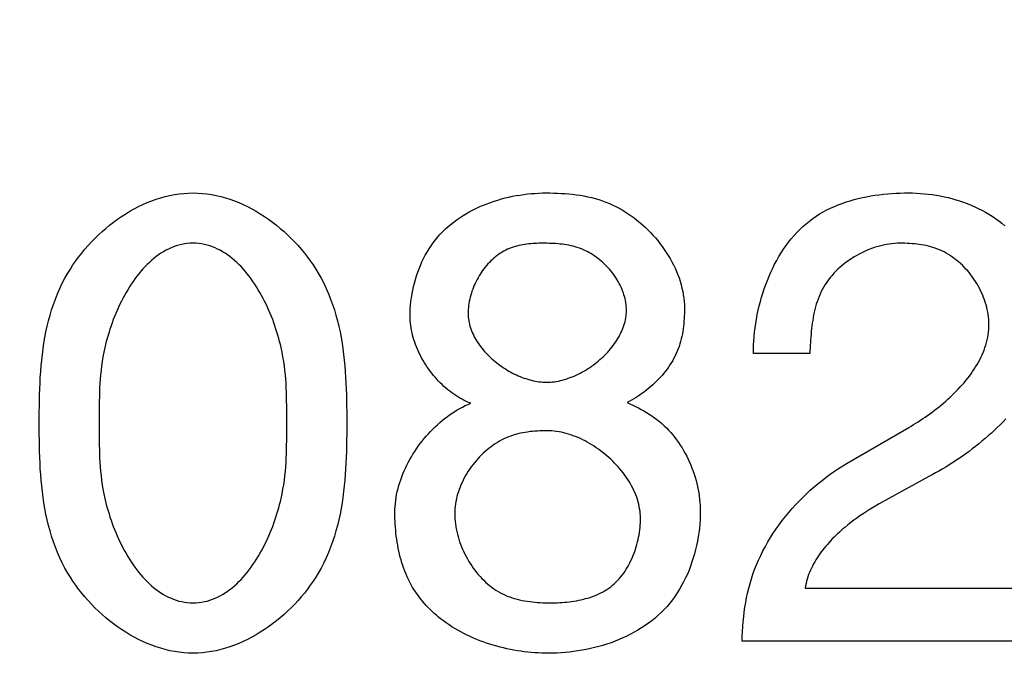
# Model space of a CAD drawing. Header units: inches. Extents: x 0 to 34, y 0 to 22.
# Tile 52 of 78: x 29.269 to 29.44, y 5.745 to 5.859. Entities that reach past the tile are written whole.
import ezdxf

# ---------------------------------------------------------------- set-up
doc = ezdxf.new("R2010")
doc.units = ezdxf.units.IN
doc.header["$LTSCALE"] = 1.87
doc.header["$MEASUREMENT"] = 0
doc.layers.get('0').update_dxf_attribs({"linetype": 'CONTINUOUS'})
doc.layers.add('DIMENSIONS', color=7, linetype='CONTINUOUS')
doc.styles.get("Standard").update_dxf_attribs({"font": 'txt', "width": 0.8})
doc.dimstyles.new('DIMSTYLE_3', dxfattribs={"dimtxt": 0.125, "dimasz": 0.18, "dimexe": 0.125, "dimexo": 0.0625, "dimgap": 0.0625, "dimtad": 0, "dimtih": 1, "dimtoh": 1, "dimzin": 4, "dimdsep": 46, "dimtxsty": 'STANDARD', "dimblk": '_FILLED', "dimblk1": '_FILLED', "dimblk2": '_FILLED', "dimcen": 0.09, "dimadec": 0, "dimazin": 0, "dimtp": 0.001, "dimtm": 0.001, "dimtfac": 1, "dimtofl": 0, "dimtmove": 0, "dimatfit": 3, "dimldrblk": '_FILLED', "dimfxl": 1, "dimtolj": 1, "dimtzin": 4, "dimarcsym": 0})

# ---------------------------------------------------------------- blocks, each defined once
blk = doc.blocks.new('_FILLED')
at = {"color": 0, "linetype": 'BYBLOCK'}
blk.add_solid([(0, 0), (-1, 0.17361), (-1, -0.17361)], dxfattribs=at)
blk = doc.blocks.new('*D23')
at = {"layer": 'DIMENSIONS', "color": 2, "linetype": 'CONTINUOUS'}
for p, q in [((30.57955, 7.45745), (33.19779, 7.45745)), ((33.07279, 7.45745), (33.07279, 6.53565)), ((33.07279, 5.55414), (33.07279, 6.09815)), ((28.38876, 5.55414), (33.19779, 5.55414))]:
    blk.add_line(p, q, dxfattribs=at)
at = {"layer": 'DIMENSIONS', "color": 2, "linetype": 'CONTINUOUS', "xscale": 0.18, "yscale": 0.18, "zscale": 0.18}
for p, rotation in [((33.07279, 7.45745), 90), ((33.07279, 5.55414), 270)]:
    blk.add_blockref('_FILLED', p, dxfattribs=dict(at, rotation=rotation))
at = {"layer": 'DIMENSIONS', "color": 2, "linetype": 'CONTINUOUS', "insert": (32.97279, 6.47315), "char_height": 0.125, "width": 0.6, "attachment_point": 2, "line_spacing_factor": 0.9}
blk.add_mtext('1.90\\P[48.3]', dxfattribs=at)

msp = doc.modelspace()

# ---------------------------------------------------------------- linework, layer by layer
at = {"color": 40, "linetype": 'CONTINUOUS'}
for p, q in [((29.4065, 5.80125), (29.39671, 5.80125)), ((29.31546, 5.79069), (29.31546, 5.79222)), ((29.41304, 5.78215), (29.42377, 5.78838)), ((29.28283, 5.78761), (29.28283, 5.78608)), ((29.42725, 5.77982), (29.41914, 5.77537)), ((29.40571, 5.76038), (29.44814, 5.76038)), ((29.44814, 5.75117), (29.39473, 5.75117))]:
    msp.add_line(p, q, dxfattribs=at)
for points in [[(29.27239, 5.78816), (29.27239, 5.79014), (29.27239, 5.79113), (29.2724, 5.79212), (29.27242, 5.79312), (29.27244, 5.79411), (29.27248, 5.79511), (29.27252, 5.79611), (29.27257, 5.79711), (29.27264, 5.79811), (29.27272, 5.7991), (29.27282, 5.8001), (29.27293, 5.80109), (29.27306, 5.80208), (29.2732, 5.80307), (29.27337, 5.80405), (29.27356, 5.80502), (29.27377, 5.806), (29.274, 5.80696), (29.27426, 5.80792), (29.27454, 5.80887), (29.27485, 5.80981), (29.27519, 5.81075), (29.27556, 5.81167), (29.27596, 5.81259), (29.27639, 5.81349), (29.27686, 5.81439), (29.27736, 5.81527), (29.2778, 5.81598), (29.27826, 5.81669), (29.27874, 5.81739), (29.27924, 5.81807), (29.27977, 5.81875), (29.28031, 5.81941), (29.28088, 5.82006), (29.28146, 5.82069), (29.28207, 5.82131), (29.28268, 5.82191), (29.28332, 5.82249), (29.28397, 5.82306), (29.28464, 5.82361), (29.28532, 5.82414), (29.28601, 5.82464), (29.28672, 5.82513), (29.28744, 5.82559), (29.28817, 5.82603), (29.28891, 5.82645), (29.28966, 5.82684), (29.29042, 5.8272), (29.29119, 5.82754), (29.29197, 5.82785), (29.29275, 5.82813), (29.29354, 5.82838), (29.29433, 5.8286), (29.29513, 5.82879), (29.29593, 5.82894), (29.29674, 5.82907), (29.29754, 5.82916), (29.29835, 5.82921), (29.29916, 5.82923)], [(29.29916, 5.82923), (29.29997, 5.82921), (29.30078, 5.82916), (29.30158, 5.82907), (29.30239, 5.82894), (29.30319, 5.82879), (29.30398, 5.8286), (29.30478, 5.82838), (29.30557, 5.82813), (29.30635, 5.82785), (29.30712, 5.82754), (29.30789, 5.8272), (29.30865, 5.82684), (29.3094, 5.82645), (29.31014, 5.82603), (29.31087, 5.82559), (29.31159, 5.82513), (29.3123, 5.82464), (29.31299, 5.82414), (29.31367, 5.82361), (29.31434, 5.82306), (29.31499, 5.82249), (29.31562, 5.82191), (29.31624, 5.82131), (29.31684, 5.82069), (29.31743, 5.82006), (29.31799, 5.81941), (29.31854, 5.81875), (29.31906, 5.81807), (29.31957, 5.81739), (29.32005, 5.81669), (29.32051, 5.81598), (29.32095, 5.81527), (29.32144, 5.81439), (29.32191, 5.81349), (29.32234, 5.81259), (29.32274, 5.81167), (29.32311, 5.81075), (29.32345, 5.80981), (29.32376, 5.80887), (29.32404, 5.80792), (29.3243, 5.80696), (29.32453, 5.80599), (29.32474, 5.80502), (29.32493, 5.80405), (29.32509, 5.80307), (29.32524, 5.80208), (29.32537, 5.80109), (29.32548, 5.8001), (29.32557, 5.7991), (29.32565, 5.79811), (29.32572, 5.79711), (29.32577, 5.79611), (29.32582, 5.79511), (29.32585, 5.79411), (29.32587, 5.79312), (29.32589, 5.79212), (29.3259, 5.79113), (29.3259, 5.79014)], [(29.33695, 5.8078), (29.33696, 5.80844), (29.33698, 5.80907), (29.33703, 5.80971), (29.33709, 5.81035), (29.33718, 5.81099), (29.33728, 5.81163), (29.3374, 5.81227), (29.33753, 5.81291), (29.33769, 5.81354), (29.33786, 5.81417), (29.33805, 5.81479), (29.33826, 5.81541), (29.33849, 5.81602), (29.33874, 5.81662), (29.339, 5.81721), (29.33929, 5.8178), (29.33959, 5.81837), (29.33991, 5.81893), (29.34024, 5.81949), (29.3406, 5.82002), (29.34097, 5.82055), (29.34137, 5.82106), (29.34178, 5.82156), (29.3422, 5.82204), (29.34265, 5.8225), (29.34311, 5.82295), (29.34359, 5.82338), (29.34409, 5.8238), (29.34459, 5.8242), (29.34512, 5.82459), (29.34565, 5.82496), (29.3462, 5.82531), (29.34676, 5.82565), (29.34733, 5.82597), (29.34791, 5.82628), (29.3485, 5.82657), (29.3491, 5.82684), (29.34971, 5.8271), (29.35033, 5.82735), (29.35095, 5.82758), (29.35158, 5.82779), (29.35221, 5.82799), (29.35285, 5.82818), (29.35349, 5.82835), (29.35413, 5.8285), (29.35478, 5.82864), (29.35543, 5.82876), (29.35608, 5.82887), (29.35673, 5.82897), (29.35738, 5.82905), (29.35803, 5.82911), (29.35868, 5.82916), (29.35932, 5.8292), (29.35996, 5.82922), (29.3606, 5.82923)], [(29.3606, 5.82923), (29.36126, 5.82923), (29.36192, 5.82921), (29.36258, 5.82919), (29.36325, 5.82916), (29.36391, 5.82912), (29.36457, 5.82907), (29.36523, 5.829), (29.36588, 5.82892), (29.36654, 5.82882), (29.36719, 5.82871), (29.36784, 5.82858), (29.36849, 5.82843), (29.36914, 5.82826), (29.36977, 5.82807), (29.37041, 5.82786), (29.37104, 5.82763), (29.37167, 5.82737), (29.37222, 5.82712), (29.37277, 5.82685), (29.37331, 5.82657), (29.37385, 5.82626), (29.37438, 5.82594), (29.37491, 5.8256), (29.37542, 5.82525), (29.37593, 5.82488), (29.37643, 5.82449), (29.37692, 5.82409), (29.3774, 5.82367), (29.37787, 5.82325), (29.37833, 5.8228), (29.37877, 5.82235), (29.37921, 5.82189), (29.37963, 5.82141), (29.38004, 5.82092), (29.38044, 5.82042), (29.38082, 5.81991), (29.38119, 5.8194), (29.38154, 5.81887), (29.38188, 5.81834), (29.3822, 5.8178), (29.3825, 5.81725), (29.38279, 5.81669), (29.38306, 5.81613), (29.38331, 5.81556), (29.38354, 5.81499), (29.38375, 5.81442), (29.38394, 5.81384), (29.38411, 5.81325), (29.38426, 5.81267), (29.38439, 5.81208), (29.3845, 5.81149), (29.38458, 5.8109), (29.38464, 5.81031), (29.38468, 5.80972), (29.38469, 5.80913)], [(29.39671, 5.80125), (29.39671, 5.80199), (29.39674, 5.80273), (29.39678, 5.80348), (29.39684, 5.80423), (29.39691, 5.80499), (29.39701, 5.80575), (29.39711, 5.80651), (29.39724, 5.80727), (29.39738, 5.80803), (29.39754, 5.80879), (29.39772, 5.80954), (29.39791, 5.8103), (29.39812, 5.81105), (29.39834, 5.81179), (29.39859, 5.81253), (29.39885, 5.81327), (29.39913, 5.81399), (29.39942, 5.81471), (29.39973, 5.81542), (29.40006, 5.81612), (29.4004, 5.81681), (29.40077, 5.81748), (29.40115, 5.81814), (29.40154, 5.81879), (29.40196, 5.81943), (29.40239, 5.82005), (29.40283, 5.82065), (29.4033, 5.82124), (29.40378, 5.8218), (29.40428, 5.82235), (29.4048, 5.82288), (29.40533, 5.82339), (29.40588, 5.82387), (29.40645, 5.82434), (29.40704, 5.82478), (29.40763, 5.82518), (29.40823, 5.82557), (29.40886, 5.82593), (29.40949, 5.82627), (29.41014, 5.82659), (29.4108, 5.82688), (29.41147, 5.82716), (29.41215, 5.82742), (29.41284, 5.82766), (29.41354, 5.82788), (29.41425, 5.82808), (29.41496, 5.82826), (29.41568, 5.82842), (29.4164, 5.82857), (29.41713, 5.8287), (29.41786, 5.82882), (29.41859, 5.82892), (29.41932, 5.829), (29.42006, 5.82908), (29.42079, 5.82913), (29.42152, 5.82918), (29.42225, 5.82921), (29.42298, 5.82922), (29.4237, 5.82923)], [(29.4237, 5.82923), (29.42438, 5.82922), (29.42507, 5.8292), (29.42576, 5.82916), (29.42645, 5.8291), (29.42714, 5.82903), (29.42783, 5.82894), (29.42852, 5.82883), (29.42921, 5.82871), (29.42989, 5.82857), (29.43058, 5.82841), (29.43126, 5.82824), (29.43193, 5.82805), (29.4326, 5.82784), (29.43327, 5.82761), (29.43393, 5.82737), (29.43458, 5.8271), (29.43522, 5.82683), (29.43585, 5.82653), (29.43647, 5.82621), (29.43708, 5.82588), (29.43768, 5.82553), (29.43827, 5.82516), (29.43885, 5.82477), (29.43941, 5.82436), (29.43996, 5.82394), (29.44049, 5.82349)], [(29.29916, 5.82047), (29.29866, 5.82046), (29.29816, 5.82042), (29.29767, 5.82035), (29.29719, 5.82026), (29.29671, 5.82015), (29.29624, 5.82001), (29.29578, 5.81985), (29.29532, 5.81967), (29.29487, 5.81946), (29.29443, 5.81924), (29.294, 5.819), (29.29357, 5.81873), (29.29315, 5.81845), (29.29274, 5.81815), (29.29234, 5.81783), (29.29194, 5.81749), (29.29155, 5.81714), (29.29117, 5.81677), (29.2908, 5.81639), (29.29043, 5.81599), (29.29007, 5.81558), (29.28972, 5.81516), (29.28938, 5.81472), (29.28905, 5.81428), (29.28872, 5.81382), (29.28841, 5.81335), (29.2881, 5.81287), (29.2878, 5.81238), (29.28751, 5.81189), (29.28722, 5.81138), (29.28695, 5.81087), (29.28668, 5.81036), (29.28643, 5.80983), (29.28618, 5.80931), (29.28594, 5.80878), (29.28571, 5.80824), (29.28549, 5.8077), (29.28528, 5.80716), (29.28508, 5.80662), (29.28488, 5.80607), (29.2847, 5.80553), (29.28453, 5.80498), (29.28436, 5.80444), (29.28421, 5.8039), (29.28406, 5.80336), (29.28393, 5.80282), (29.2838, 5.80229), (29.28363, 5.80148), (29.28348, 5.80068), (29.28335, 5.79989), (29.28323, 5.79911), (29.28314, 5.79833), (29.28306, 5.79755), (29.283, 5.79679), (29.28294, 5.79602), (29.2829, 5.79526), (29.28287, 5.7945), (29.28285, 5.79374), (29.28284, 5.79298), (29.28283, 5.79222), (29.28283, 5.79146), (29.28283, 5.78761)], [(29.31546, 5.79222), (29.31545, 5.79298), (29.31544, 5.79374), (29.31542, 5.7945), (29.31539, 5.79526), (29.31535, 5.79602), (29.31529, 5.79678), (29.31523, 5.79755), (29.31515, 5.79833), (29.31506, 5.7991), (29.31494, 5.79989), (29.31481, 5.80068), (29.31466, 5.80148), (29.31449, 5.80229), (29.31436, 5.80282), (29.31423, 5.80336), (29.31409, 5.8039), (29.31393, 5.80444), (29.31377, 5.80498), (29.31359, 5.80553), (29.31341, 5.80607), (29.31322, 5.80662), (29.31302, 5.80716), (29.31281, 5.8077), (29.31259, 5.80824), (29.31236, 5.80877), (29.31212, 5.80931), (29.31187, 5.80983), (29.31162, 5.81036), (29.31135, 5.81087), (29.31108, 5.81138), (29.31079, 5.81189), (29.3105, 5.81238), (29.3102, 5.81287), (29.3099, 5.81335), (29.30958, 5.81382), (29.30926, 5.81427), (29.30892, 5.81472), (29.30858, 5.81516), (29.30823, 5.81558), (29.30788, 5.81599), (29.30751, 5.81639), (29.30714, 5.81677), (29.30676, 5.81714), (29.30637, 5.81749), (29.30597, 5.81783), (29.30557, 5.81815), (29.30516, 5.81845), (29.30474, 5.81873), (29.30431, 5.81899), (29.30388, 5.81924), (29.30344, 5.81946), (29.30299, 5.81967), (29.30254, 5.81985), (29.30207, 5.82001), (29.30161, 5.82015), (29.30113, 5.82026), (29.30065, 5.82035), (29.30016, 5.82042), (29.29966, 5.82046), (29.29916, 5.82047)], [(29.36003, 5.82047), (29.35969, 5.82047), (29.35934, 5.82046), (29.35899, 5.82045), (29.35864, 5.82043), (29.3583, 5.82041), (29.35795, 5.82038), (29.3576, 5.82035), (29.35725, 5.82031), (29.35691, 5.82026), (29.35656, 5.8202), (29.35622, 5.82014), (29.35588, 5.82006), (29.35554, 5.81998), (29.35521, 5.81989), (29.35488, 5.81979), (29.35455, 5.81967), (29.35423, 5.81955), (29.35391, 5.81941), (29.35359, 5.81926), (29.35328, 5.8191), (29.35298, 5.81892), (29.35268, 5.81874), (29.35238, 5.81854), (29.3521, 5.81833), (29.35181, 5.81811), (29.35154, 5.81788), (29.35127, 5.81764), (29.351, 5.81739), (29.35075, 5.81714), (29.3505, 5.81687), (29.35026, 5.81659), (29.35002, 5.81631), (29.34979, 5.81602), (29.34957, 5.81572), (29.34936, 5.81542), (29.34916, 5.81511), (29.34896, 5.8148), (29.34877, 5.81447), (29.3486, 5.81415), (29.34843, 5.81382), (29.34826, 5.81348), (29.34811, 5.81315), (29.34797, 5.8128), (29.34784, 5.81246), (29.34771, 5.81211), (29.3476, 5.81176), (29.34749, 5.81141), (29.3474, 5.81106), (29.34732, 5.81071), (29.34724, 5.81035), (29.34718, 5.81), (29.34713, 5.80965), (29.34709, 5.8093), (29.34706, 5.80894), (29.34704, 5.8086), (29.34704, 5.80825)], [(29.3746, 5.8088), (29.37459, 5.80914), (29.37457, 5.80948), (29.37454, 5.80982), (29.37449, 5.81016), (29.37443, 5.8105), (29.37435, 5.81084), (29.37427, 5.81118), (29.37417, 5.81151), (29.37406, 5.81184), (29.37394, 5.81217), (29.37381, 5.8125), (29.37366, 5.81283), (29.37351, 5.81315), (29.37335, 5.81347), (29.37317, 5.81379), (29.37299, 5.8141), (29.3728, 5.81441), (29.37259, 5.81471), (29.37238, 5.81501), (29.37216, 5.8153), (29.37194, 5.81559), (29.3717, 5.81587), (29.37146, 5.81614), (29.37121, 5.81641), (29.37095, 5.81667), (29.37069, 5.81693), (29.37042, 5.81717), (29.37015, 5.81741), (29.36987, 5.81764), (29.36958, 5.81787), (29.36929, 5.81808), (29.36899, 5.81829), (29.36869, 5.81848), (29.36839, 5.81867), (29.36808, 5.81885), (29.36777, 5.81902), (29.36745, 5.81917), (29.36714, 5.81932), (29.36678, 5.81947), (29.36642, 5.8196), (29.36605, 5.81973), (29.36569, 5.81984), (29.36532, 5.81994), (29.36495, 5.82003), (29.36458, 5.82011), (29.3642, 5.82018), (29.36383, 5.82024), (29.36345, 5.82029), (29.36307, 5.82033), (29.36269, 5.82037), (29.36231, 5.8204), (29.36193, 5.82042), (29.36155, 5.82044), (29.36117, 5.82045), (29.36079, 5.82046), (29.36041, 5.82047), (29.36003, 5.82047)], [(29.42226, 5.82047), (29.42178, 5.82046), (29.4213, 5.82043), (29.42082, 5.82039), (29.42033, 5.82033), (29.41985, 5.82025), (29.41936, 5.82015), (29.41888, 5.82004), (29.4184, 5.81991), (29.41792, 5.81977), (29.41744, 5.81961), (29.41697, 5.81943), (29.4165, 5.81924), (29.41603, 5.81904), (29.41558, 5.81882), (29.41512, 5.81859), (29.41468, 5.81835), (29.41424, 5.81809), (29.41381, 5.81782), (29.41338, 5.81754), (29.41297, 5.81724), (29.41257, 5.81694), (29.41218, 5.81662), (29.41179, 5.81629), (29.41142, 5.81595), (29.41107, 5.8156), (29.41072, 5.81524), (29.41039, 5.81487), (29.41008, 5.8145), (29.40978, 5.81411), (29.40949, 5.81371), (29.40922, 5.81331), (29.40897, 5.8129), (29.40873, 5.81248), (29.40852, 5.81206), (29.40831, 5.81162), (29.40813, 5.81119), (29.40796, 5.81074), (29.4078, 5.81029), (29.40765, 5.80984), (29.40752, 5.80938), (29.4074, 5.80892), (29.40729, 5.80845), (29.40719, 5.80798), (29.40711, 5.8075), (29.40702, 5.80703), (29.40695, 5.80655), (29.40689, 5.80607), (29.40683, 5.80559), (29.40678, 5.8051), (29.40673, 5.80462), (29.40669, 5.80413), (29.40665, 5.80365), (29.40662, 5.80317), (29.40659, 5.80269), (29.4065, 5.80125)], [(29.4377, 5.80636), (29.43769, 5.80679), (29.43766, 5.80721), (29.43762, 5.80764), (29.43757, 5.80806), (29.4375, 5.80849), (29.43741, 5.80891), (29.43731, 5.80934), (29.4372, 5.80976), (29.43707, 5.81019), (29.43693, 5.81061), (29.43677, 5.81102), (29.43661, 5.81144), (29.43643, 5.81185), (29.43623, 5.81226), (29.43603, 5.81266), (29.43581, 5.81305), (29.43558, 5.81344), (29.43535, 5.81383), (29.4351, 5.81421), (29.43484, 5.81458), (29.43457, 5.81494), (29.43429, 5.8153), (29.434, 5.81564), (29.4337, 5.81598), (29.43339, 5.81631), (29.43307, 5.81663), (29.43275, 5.81693), (29.43242, 5.81723), (29.43207, 5.81751), (29.43173, 5.81778), (29.43137, 5.81804), (29.43101, 5.81829), (29.43064, 5.81852), (29.43027, 5.81874), (29.42989, 5.81895), (29.4295, 5.81914), (29.42912, 5.81931), (29.42874, 5.81946), (29.42835, 5.8196), (29.42796, 5.81973), (29.42756, 5.81985), (29.42716, 5.81995), (29.42676, 5.82005), (29.42636, 5.82013), (29.42595, 5.8202), (29.42555, 5.82026), (29.42514, 5.82032), (29.42473, 5.82036), (29.42432, 5.82039), (29.4239, 5.82042), (29.42349, 5.82044), (29.42308, 5.82046), (29.42267, 5.82047), (29.42226, 5.82047)], [(29.36071, 5.79626), (29.36104, 5.79626), (29.36138, 5.79628), (29.36172, 5.79631), (29.36206, 5.79635), (29.36241, 5.7964), (29.36275, 5.79647), (29.3631, 5.79654), (29.36344, 5.79663), (29.36379, 5.79672), (29.36413, 5.79682), (29.36448, 5.79694), (29.36483, 5.79706), (29.36517, 5.7972), (29.36551, 5.79734), (29.36585, 5.79749), (29.36619, 5.79765), (29.36653, 5.79782), (29.36686, 5.798), (29.36719, 5.79819), (29.36752, 5.79838), (29.36785, 5.79858), (29.36817, 5.79879), (29.36848, 5.79901), (29.36879, 5.79923), (29.3691, 5.79946), (29.3694, 5.7997), (29.3697, 5.79994), (29.36999, 5.80019), (29.37028, 5.80045), (29.37056, 5.80071), (29.37083, 5.80097), (29.3711, 5.80125), (29.37135, 5.80152), (29.37161, 5.80181), (29.37185, 5.80209), (29.37208, 5.80238), (29.37231, 5.80268), (29.37253, 5.80298), (29.37274, 5.80328), (29.37294, 5.80359), (29.37313, 5.8039), (29.37331, 5.80421), (29.37347, 5.80453), (29.37363, 5.80485), (29.37378, 5.80517), (29.37392, 5.80549), (29.37404, 5.80582), (29.37416, 5.80614), (29.37426, 5.80647), (29.37435, 5.8068), (29.37442, 5.80714), (29.37448, 5.80747), (29.37453, 5.8078), (29.37457, 5.80813), (29.37459, 5.80847), (29.3746, 5.8088)], [(29.38469, 5.80913), (29.38469, 5.80868), (29.38468, 5.80824), (29.38466, 5.80779), (29.38464, 5.80734), (29.38461, 5.80689), (29.38457, 5.80645), (29.38452, 5.806), (29.38447, 5.80555), (29.3844, 5.80511), (29.38433, 5.80467), (29.38424, 5.80423), (29.38414, 5.80379), (29.38403, 5.80336), (29.3839, 5.80293), (29.38377, 5.80251), (29.38361, 5.80209), (29.38345, 5.80167), (29.38327, 5.80126), (29.38308, 5.80085), (29.38287, 5.80045), (29.38265, 5.80006), (29.38242, 5.79967), (29.38218, 5.79929), (29.38192, 5.79891), (29.38166, 5.79854), (29.38138, 5.79817), (29.3811, 5.79782), (29.3808, 5.79746), (29.3805, 5.79712), (29.38018, 5.79678), (29.37986, 5.79645), (29.37953, 5.79613), (29.37919, 5.79582), (29.37885, 5.79551), (29.3785, 5.79521), (29.37814, 5.79492), (29.37778, 5.79464), (29.37741, 5.79437), (29.37703, 5.7941), (29.37665, 5.79385), (29.37627, 5.7936), (29.37588, 5.79336), (29.37549, 5.79313), (29.3751, 5.79291), (29.37471, 5.7927)], [(29.3475, 5.7926), (29.34712, 5.79275), (29.34674, 5.79292), (29.34636, 5.7931), (29.34599, 5.79329), (29.34562, 5.79349), (29.34525, 5.79371), (29.34489, 5.79394), (29.34454, 5.79418), (29.34419, 5.79443), (29.34384, 5.79469), (29.3435, 5.79496), (29.34317, 5.79524), (29.34284, 5.79554), (29.34252, 5.79584), (29.3422, 5.79615), (29.34189, 5.79646), (29.34159, 5.79679), (29.34129, 5.79712), (29.34101, 5.79746), (29.34073, 5.79781), (29.34045, 5.79817), (29.34019, 5.79853), (29.33993, 5.79889), (29.33969, 5.79927), (29.33945, 5.79965), (29.33922, 5.80003), (29.339, 5.80042), (29.33879, 5.80081), (29.33859, 5.80121), (29.3384, 5.80161), (29.33822, 5.80201), (29.33805, 5.80242), (29.3379, 5.80282), (29.33775, 5.80323), (29.33761, 5.80365), (29.33749, 5.80406), (29.33738, 5.80448), (29.33728, 5.80489), (29.33719, 5.80531), (29.33712, 5.80573), (29.33706, 5.80614), (29.33701, 5.80656), (29.33697, 5.80697), (29.33695, 5.80739), (29.33695, 5.8078)], [(29.34704, 5.80825), (29.34704, 5.80793), (29.34706, 5.80761), (29.3471, 5.80729), (29.34715, 5.80698), (29.34721, 5.80666), (29.34728, 5.80634), (29.34736, 5.80603), (29.34746, 5.80572), (29.34757, 5.80541), (29.34769, 5.8051), (29.34782, 5.80479), (29.34796, 5.80449), (29.34812, 5.80419), (29.34828, 5.80389), (29.34845, 5.8036), (29.34863, 5.8033), (29.34882, 5.80301), (29.34903, 5.80273), (29.34923, 5.80245), (29.34945, 5.80217), (29.34968, 5.80189), (29.34991, 5.80162), (29.35015, 5.80136), (29.3504, 5.80109), (29.35066, 5.80084), (29.35092, 5.80059), (29.35119, 5.80034), (29.35146, 5.8001), (29.35174, 5.79986), (29.35203, 5.79963), (29.35232, 5.79941), (29.35261, 5.79919), (29.35291, 5.79898), (29.35322, 5.79877), (29.35352, 5.79857), (29.35384, 5.79838), (29.35415, 5.7982), (29.35447, 5.79802), (29.35479, 5.79785), (29.35512, 5.79769), (29.35544, 5.79753), (29.35577, 5.79738), (29.3561, 5.79724), (29.35643, 5.79711), (29.35676, 5.79699), (29.35709, 5.79688), (29.35743, 5.79677), (29.35776, 5.79668), (29.35809, 5.79659), (29.35842, 5.79652), (29.35875, 5.79645), (29.35908, 5.79639), (29.35941, 5.79634), (29.35974, 5.79631), (29.36007, 5.79628), (29.36039, 5.79626), (29.36071, 5.79626)], [(29.42377, 5.78838), (29.42418, 5.78862), (29.42459, 5.78887), (29.42499, 5.78912), (29.4254, 5.78938), (29.42581, 5.78965), (29.42622, 5.78992), (29.42662, 5.7902), (29.42703, 5.79048), (29.42743, 5.79077), (29.42784, 5.79107), (29.42824, 5.79137), (29.42864, 5.79168), (29.42903, 5.792), (29.42942, 5.79232), (29.42981, 5.79264), (29.43019, 5.79297), (29.43057, 5.79331), (29.43094, 5.79365), (29.43131, 5.79399), (29.43167, 5.79435), (29.43202, 5.7947), (29.43237, 5.79506), (29.43271, 5.79543), (29.43305, 5.7958), (29.43337, 5.79617), (29.43369, 5.79655), (29.434, 5.79694), (29.43429, 5.79733), (29.43458, 5.79772), (29.43486, 5.79812), (29.43513, 5.79852), (29.43539, 5.79892), (29.43563, 5.79933), (29.43587, 5.79975), (29.43609, 5.80017), (29.4363, 5.80059), (29.4365, 5.80101), (29.43668, 5.80144), (29.43685, 5.80187), (29.437, 5.80231), (29.43714, 5.80274), (29.43727, 5.80319), (29.43738, 5.80363), (29.43748, 5.80408), (29.43755, 5.80453), (29.43761, 5.80498), (29.43766, 5.80544), (29.43769, 5.8059), (29.4377, 5.80636)], [(29.33429, 5.77359), (29.3343, 5.77411), (29.33432, 5.77463), (29.33437, 5.77514), (29.33443, 5.77566), (29.33451, 5.77618), (29.3346, 5.7767), (29.33471, 5.77722), (29.33484, 5.77774), (29.33498, 5.77825), (29.33513, 5.77877), (29.3353, 5.77928), (29.33549, 5.77979), (29.33569, 5.7803), (29.3359, 5.7808), (29.33612, 5.7813), (29.33636, 5.7818), (29.33662, 5.78229), (29.33688, 5.78278), (29.33716, 5.78326), (29.33744, 5.78374), (29.33774, 5.78421), (29.33805, 5.78467), (29.33837, 5.78513), (29.33871, 5.78558), (29.33905, 5.78602), (29.3394, 5.78645), (29.33976, 5.78687), (29.34013, 5.78729), (29.34051, 5.7877), (29.3409, 5.78809), (29.34129, 5.78848), (29.3417, 5.78886), (29.34211, 5.78922), (29.34252, 5.78957), (29.34295, 5.78992), (29.34338, 5.79025), (29.34382, 5.79056), (29.34426, 5.79087), (29.34471, 5.79116), (29.34516, 5.79143), (29.34562, 5.7917), (29.34608, 5.79194), (29.34655, 5.79218), (29.34702, 5.79239), (29.3475, 5.7926)], [(29.37471, 5.7927), (29.3752, 5.79249), (29.3757, 5.79226), (29.37619, 5.79203), (29.37668, 5.79178), (29.37716, 5.79153), (29.37763, 5.79126), (29.3781, 5.79098), (29.37856, 5.79069), (29.37902, 5.79039), (29.37946, 5.79008), (29.3799, 5.78975), (29.38033, 5.78941), (29.38074, 5.78906), (29.38115, 5.78869), (29.38155, 5.78831), (29.38193, 5.78791), (29.3823, 5.78751), (29.38266, 5.78709), (29.38301, 5.78666), (29.38334, 5.78622), (29.38367, 5.78577), (29.38398, 5.7853), (29.38428, 5.78483), (29.38456, 5.78435), (29.38484, 5.78386), (29.3851, 5.78336), (29.38535, 5.78286), (29.38558, 5.78235), (29.3858, 5.78183), (29.38601, 5.78131), (29.38621, 5.78078), (29.38639, 5.78025), (29.38656, 5.77971), (29.38671, 5.77917), (29.38685, 5.77863), (29.38698, 5.77809), (29.38709, 5.77754), (29.38718, 5.77699), (29.38727, 5.77645), (29.38733, 5.7759), (29.38739, 5.77535), (29.38743, 5.7748), (29.38745, 5.77426), (29.38746, 5.77372)], [(29.29916, 5.75783), (29.29966, 5.75785), (29.30016, 5.75789), (29.30065, 5.75795), (29.30113, 5.75804), (29.30161, 5.75815), (29.30207, 5.75829), (29.30254, 5.75845), (29.30299, 5.75863), (29.30344, 5.75884), (29.30388, 5.75906), (29.30431, 5.75931), (29.30474, 5.75957), (29.30516, 5.75985), (29.30557, 5.76016), (29.30597, 5.76047), (29.30637, 5.76081), (29.30676, 5.76116), (29.30714, 5.76153), (29.30751, 5.76191), (29.30788, 5.76231), (29.30823, 5.76272), (29.30858, 5.76314), (29.30892, 5.76358), (29.30926, 5.76403), (29.30958, 5.76449), (29.3099, 5.76495), (29.3102, 5.76543), (29.3105, 5.76592), (29.31079, 5.76642), (29.31108, 5.76692), (29.31135, 5.76743), (29.31162, 5.76795), (29.31187, 5.76847), (29.31212, 5.769), (29.31236, 5.76953), (29.31259, 5.77006), (29.31281, 5.7706), (29.31302, 5.77114), (29.31322, 5.77169), (29.31341, 5.77223), (29.31359, 5.77277), (29.31377, 5.77332), (29.31393, 5.77386), (29.31409, 5.7744), (29.31423, 5.77494), (29.31436, 5.77548), (29.31449, 5.77601), (29.31466, 5.77682), (29.31481, 5.77762), (29.31494, 5.77841), (29.31506, 5.7792), (29.31515, 5.77998), (29.31523, 5.78075), (29.31529, 5.78152), (29.31535, 5.78228), (29.31539, 5.78304), (29.31542, 5.7838), (29.31544, 5.78456), (29.31545, 5.78532), (29.31546, 5.78608), (29.31546, 5.79069)], [(29.3259, 5.79014), (29.3259, 5.78816), (29.3259, 5.78717), (29.32589, 5.78618), (29.32587, 5.78518), (29.32585, 5.78419), (29.32582, 5.78319), (29.32577, 5.78219), (29.32572, 5.78119), (29.32565, 5.78019), (29.32557, 5.77919), (29.32548, 5.7782), (29.32537, 5.7772), (29.32524, 5.77621), (29.32509, 5.77523), (29.32493, 5.77425), (29.32474, 5.77327), (29.32453, 5.7723), (29.3243, 5.77133), (29.32404, 5.77037), (29.32376, 5.76942), (29.32345, 5.76848), (29.32311, 5.76755), (29.32274, 5.76662), (29.32234, 5.7657), (29.32191, 5.7648), (29.32144, 5.7639), (29.32095, 5.76302), (29.32051, 5.7623), (29.32005, 5.7616), (29.31957, 5.7609), (29.31906, 5.76022), (29.31854, 5.75954), (29.31799, 5.75888), (29.31743, 5.75823), (29.31685, 5.7576), (29.31624, 5.75698), (29.31562, 5.75638), (29.31499, 5.75579), (29.31434, 5.75523), (29.31367, 5.75468), (29.31299, 5.75415), (29.3123, 5.75364), (29.31159, 5.75316), (29.31087, 5.7527), (29.31014, 5.75226), (29.3094, 5.75184), (29.30865, 5.75145), (29.30789, 5.75109), (29.30712, 5.75075), (29.30635, 5.75044), (29.30557, 5.75016), (29.30478, 5.74991), (29.30398, 5.74969), (29.30319, 5.7495), (29.30239, 5.74934), (29.30158, 5.74922), (29.30078, 5.74913), (29.29997, 5.74908), (29.29916, 5.74906)], [(29.44067, 5.78987), (29.44017, 5.78936), (29.43967, 5.78885), (29.43916, 5.78835), (29.43864, 5.78786), (29.43812, 5.78738), (29.43758, 5.7869), (29.43704, 5.78644), (29.43649, 5.78598), (29.43593, 5.78552), (29.43537, 5.78508), (29.43481, 5.78465), (29.43424, 5.78422), (29.43366, 5.7838), (29.43308, 5.78339), (29.4325, 5.78299), (29.43192, 5.7826), (29.43134, 5.78222), (29.43075, 5.78185), (29.43017, 5.78149), (29.42958, 5.78113), (29.429, 5.78079), (29.42841, 5.78046), (29.42783, 5.78013), (29.42725, 5.77982)], [(29.29916, 5.74906), (29.29835, 5.74908), (29.29754, 5.74913), (29.29674, 5.74922), (29.29593, 5.74934), (29.29513, 5.7495), (29.29433, 5.74969), (29.29354, 5.74991), (29.29275, 5.75016), (29.29197, 5.75044), (29.29119, 5.75075), (29.29042, 5.75109), (29.28966, 5.75145), (29.28891, 5.75184), (29.28817, 5.75226), (29.28744, 5.7527), (29.28672, 5.75316), (29.28601, 5.75364), (29.28532, 5.75415), (29.28464, 5.75468), (29.28397, 5.75523), (29.28332, 5.75579), (29.28268, 5.75638), (29.28207, 5.75698), (29.28146, 5.7576), (29.28088, 5.75823), (29.28031, 5.75888), (29.27977, 5.75954), (29.27924, 5.76022), (29.27874, 5.7609), (29.27826, 5.7616), (29.2778, 5.7623), (29.27736, 5.76302), (29.27686, 5.7639), (29.27639, 5.7648), (29.27596, 5.7657), (29.27556, 5.76662), (29.27519, 5.76754), (29.27485, 5.76848), (29.27454, 5.76942), (29.27426, 5.77037), (29.274, 5.77133), (29.27377, 5.7723), (29.27356, 5.77327), (29.27337, 5.77425), (29.2732, 5.77523), (29.27305, 5.77621), (29.27293, 5.7772), (29.27281, 5.7782), (29.27272, 5.77919), (29.27264, 5.78019), (29.27257, 5.78119), (29.27252, 5.78219), (29.27248, 5.78319), (29.27244, 5.78419), (29.27242, 5.78518), (29.2724, 5.78618), (29.27239, 5.78717), (29.27239, 5.78816)], [(29.36082, 5.78781), (29.36039, 5.7878), (29.35996, 5.7878), (29.35953, 5.78778), (29.3591, 5.78776), (29.35868, 5.78773), (29.35825, 5.78769), (29.35782, 5.78765), (29.3574, 5.78759), (29.35697, 5.78752), (29.35655, 5.78745), (29.35613, 5.78736), (29.35571, 5.78726), (29.35529, 5.78715), (29.35488, 5.78702), (29.35447, 5.78689), (29.35407, 5.78673), (29.35367, 5.78657), (29.35327, 5.78639), (29.35289, 5.7862), (29.35251, 5.78599), (29.35213, 5.78577), (29.35176, 5.78554), (29.35139, 5.78529), (29.35104, 5.78503), (29.35068, 5.78476), (29.35034, 5.78448), (29.35, 5.78419), (29.34967, 5.78389), (29.34934, 5.78358), (29.34903, 5.78326), (29.34872, 5.78293), (29.34842, 5.78259), (29.34813, 5.78224), (29.34785, 5.78188), (29.34758, 5.78152), (29.34732, 5.78115), (29.34707, 5.78078), (29.34683, 5.78039), (29.3466, 5.78001), (29.34638, 5.77961), (29.34618, 5.77921), (29.34598, 5.77881), (29.3458, 5.77841), (29.34563, 5.778), (29.34548, 5.77758), (29.34534, 5.77717), (29.34521, 5.77675), (29.34509, 5.77633), (29.34499, 5.77591), (29.34491, 5.77549), (29.34483, 5.77506), (29.34478, 5.77464), (29.34474, 5.77422), (29.34471, 5.7738), (29.34471, 5.77338)], [(29.37704, 5.7726), (29.37703, 5.77301), (29.37701, 5.77341), (29.37696, 5.77382), (29.3769, 5.77422), (29.37683, 5.77463), (29.37674, 5.77503), (29.37663, 5.77543), (29.37651, 5.77584), (29.37638, 5.77624), (29.37623, 5.77663), (29.37606, 5.77703), (29.37589, 5.77742), (29.3757, 5.77781), (29.3755, 5.7782), (29.37528, 5.77859), (29.37505, 5.77897), (29.37482, 5.77934), (29.37457, 5.77972), (29.37431, 5.78008), (29.37404, 5.78045), (29.37375, 5.7808), (29.37346, 5.78116), (29.37316, 5.7815), (29.37285, 5.78184), (29.37254, 5.78218), (29.37221, 5.78251), (29.37188, 5.78283), (29.37154, 5.78314), (29.37119, 5.78345), (29.37083, 5.78374), (29.37047, 5.78404), (29.3701, 5.78432), (29.36973, 5.78459), (29.36935, 5.78485), (29.36897, 5.78511), (29.36858, 5.78535), (29.36819, 5.78559), (29.36779, 5.78582), (29.36739, 5.78603), (29.36699, 5.78623), (29.36658, 5.78643), (29.36617, 5.78661), (29.36576, 5.78678), (29.36535, 5.78694), (29.36494, 5.78708), (29.36452, 5.78722), (29.36411, 5.78734), (29.36369, 5.78745), (29.36328, 5.78754), (29.36287, 5.78762), (29.36245, 5.78769), (29.36204, 5.78774), (29.36163, 5.78778), (29.36122, 5.7878), (29.36082, 5.78781)], [(29.28283, 5.78608), (29.28284, 5.78532), (29.28285, 5.78456), (29.28287, 5.7838), (29.2829, 5.78304), (29.28294, 5.78228), (29.283, 5.78152), (29.28306, 5.78075), (29.28314, 5.77997), (29.28323, 5.7792), (29.28335, 5.77841), (29.28348, 5.77762), (29.28363, 5.77682), (29.2838, 5.77601), (29.28393, 5.77548), (29.28406, 5.77494), (29.28421, 5.7744), (29.28436, 5.77386), (29.28453, 5.77332), (29.2847, 5.77277), (29.28488, 5.77223), (29.28508, 5.77168), (29.28528, 5.77114), (29.28549, 5.7706), (29.28571, 5.77006), (29.28594, 5.76953), (29.28618, 5.76899), (29.28643, 5.76847), (29.28668, 5.76794), (29.28695, 5.76743), (29.28722, 5.76692), (29.28751, 5.76641), (29.2878, 5.76592), (29.2881, 5.76543), (29.28841, 5.76495), (29.28872, 5.76448), (29.28905, 5.76403), (29.28938, 5.76358), (29.28972, 5.76314), (29.29007, 5.76272), (29.29043, 5.76231), (29.2908, 5.76191), (29.29117, 5.76153), (29.29155, 5.76116), (29.29194, 5.76081), (29.29234, 5.76047), (29.29274, 5.76015), (29.29315, 5.75985), (29.29357, 5.75957), (29.294, 5.75931), (29.29443, 5.75906), (29.29487, 5.75884), (29.29532, 5.75863), (29.29578, 5.75845), (29.29624, 5.75829), (29.29671, 5.75815), (29.29719, 5.75804), (29.29767, 5.75795), (29.29816, 5.75789), (29.29866, 5.75785), (29.29916, 5.75783)], [(29.39473, 5.75117), (29.39476, 5.75201), (29.3948, 5.75286), (29.39486, 5.7537), (29.39493, 5.75454), (29.39502, 5.75538), (29.39512, 5.75622), (29.39523, 5.75705), (29.39537, 5.75789), (29.39552, 5.75872), (29.3957, 5.75954), (29.39589, 5.76037), (29.39611, 5.76118), (29.39635, 5.76199), (29.39662, 5.76283), (29.39692, 5.76365), (29.39725, 5.76447), (29.3976, 5.76528), (29.39797, 5.76609), (29.39836, 5.76688), (29.39878, 5.76767), (29.39922, 5.76844), (29.39968, 5.76921), (29.40016, 5.76996), (29.40066, 5.77071), (29.40118, 5.77144), (29.40172, 5.77216), (29.40228, 5.77287), (29.40285, 5.77356), (29.40344, 5.77424), (29.40404, 5.77491), (29.40466, 5.77557), (29.4053, 5.77621), (29.40594, 5.77683), (29.4066, 5.77744), (29.40728, 5.77803), (29.40796, 5.77861), (29.40866, 5.77917), (29.40937, 5.77971), (29.41008, 5.78024), (29.41081, 5.78074), (29.41154, 5.78123), (29.41229, 5.7817), (29.41304, 5.78215)], [(29.41914, 5.77537), (29.41857, 5.77505), (29.418, 5.77472), (29.41744, 5.77439), (29.41688, 5.77405), (29.41633, 5.7737), (29.41578, 5.77335), (29.41524, 5.77298), (29.4147, 5.7726), (29.41417, 5.77221), (29.41364, 5.77181), (29.41312, 5.7714), (29.41261, 5.77097), (29.41229, 5.7707), (29.41197, 5.77042), (29.41166, 5.77014), (29.41135, 5.76985), (29.41104, 5.76956), (29.41074, 5.76926), (29.41044, 5.76896), (29.41015, 5.76865), (29.40986, 5.76834), (29.40958, 5.76802), (29.4093, 5.7677), (29.40903, 5.76738), (29.40877, 5.76705), (29.40852, 5.76671), (29.40827, 5.76637), (29.40803, 5.76603), (29.4078, 5.76568), (29.40758, 5.76532), (29.40737, 5.76497), (29.40716, 5.76461), (29.40697, 5.76424), (29.40679, 5.76387), (29.40662, 5.7635), (29.40646, 5.76312), (29.40632, 5.76274), (29.40618, 5.76236), (29.40606, 5.76197), (29.40595, 5.76158), (29.40586, 5.76118), (29.40578, 5.76078), (29.40571, 5.76038)], [(29.34226, 5.75505), (29.34188, 5.75536), (29.34151, 5.75568), (29.34114, 5.756), (29.34078, 5.75633), (29.34043, 5.75667), (29.34008, 5.75702), (29.33975, 5.75738), (29.33942, 5.75774), (29.3391, 5.75812), (29.33879, 5.7585), (29.33849, 5.75888), (29.3382, 5.75928), (29.33792, 5.75968), (29.33765, 5.76009), (29.33738, 5.76053), (29.33713, 5.76098), (29.33688, 5.76144), (29.33665, 5.7619), (29.33643, 5.76237), (29.33623, 5.76285), (29.33603, 5.76333), (29.33585, 5.76382), (29.33568, 5.76431), (29.33552, 5.76481), (29.33537, 5.76531), (29.33523, 5.76581), (29.3351, 5.76632), (29.33498, 5.76683), (29.33487, 5.76735), (29.33478, 5.76787), (29.33469, 5.76839), (29.33461, 5.76891), (29.33454, 5.76943), (29.33448, 5.76995), (29.33443, 5.77047), (29.33438, 5.77099), (29.33435, 5.77152), (29.33432, 5.77204), (29.3343, 5.77256), (29.33429, 5.77308), (29.33429, 5.77359)], [(29.34471, 5.77338), (29.34471, 5.77294), (29.34473, 5.77249), (29.34477, 5.77205), (29.34482, 5.7716), (29.34489, 5.77115), (29.34497, 5.7707), (29.34506, 5.77025), (29.34517, 5.7698), (29.34529, 5.76936), (29.34542, 5.76891), (29.34556, 5.76847), (29.34572, 5.76803), (29.34589, 5.76759), (29.34607, 5.76716), (29.34627, 5.76673), (29.34647, 5.7663), (29.34669, 5.76588), (29.34692, 5.76547), (29.34716, 5.76506), (29.34741, 5.76466), (29.34767, 5.76427), (29.34794, 5.76388), (29.34822, 5.7635), (29.34851, 5.76314), (29.3488, 5.76278), (29.34911, 5.76243), (29.34943, 5.76209), (29.34976, 5.76176), (29.35009, 5.76145), (29.35043, 5.76114), (29.35078, 5.76085), (29.35114, 5.76057), (29.35151, 5.7603), (29.35188, 5.76005), (29.35226, 5.75982), (29.35265, 5.75959), (29.35305, 5.75939), (29.35345, 5.7592), (29.35386, 5.75902), (29.35428, 5.75886), (29.35471, 5.75871), (29.35513, 5.75858), (29.35556, 5.75846), (29.356, 5.75835), (29.35644, 5.75825), (29.35688, 5.75817), (29.35733, 5.7581), (29.35777, 5.75804), (29.35822, 5.75798), (29.35867, 5.75794), (29.35912, 5.7579), (29.35957, 5.75788), (29.36002, 5.75786), (29.36047, 5.75784), (29.36091, 5.75783), (29.36136, 5.75783)], [(29.38746, 5.77372), (29.38745, 5.77299), (29.38742, 5.77225), (29.38737, 5.77152), (29.3873, 5.77078), (29.38721, 5.77005), (29.3871, 5.76931), (29.38697, 5.76857), (29.38681, 5.76784), (29.38664, 5.76711), (29.38645, 5.76638), (29.38624, 5.76566), (29.38601, 5.76495), (29.38576, 5.76424), (29.38549, 5.76354), (29.3852, 5.76285), (29.38488, 5.76217), (29.38455, 5.76151), (29.3842, 5.76085), (29.38383, 5.76021), (29.38343, 5.75958), (29.38302, 5.75896), (29.38259, 5.75836), (29.38213, 5.75778), (29.38166, 5.75722), (29.38116, 5.75668), (29.38065, 5.75616), (29.38013, 5.75566), (29.37958, 5.75518), (29.37902, 5.75472), (29.37844, 5.75428), (29.37784, 5.75386), (29.37723, 5.75346), (29.37661, 5.75307), (29.37597, 5.75271), (29.37532, 5.75236), (29.37466, 5.75203), (29.37399, 5.75172), (29.37331, 5.75142), (29.37262, 5.75115), (29.37192, 5.75089), (29.37121, 5.75065), (29.3705, 5.75043), (29.36978, 5.75022), (29.36906, 5.75003), (29.36833, 5.74986), (29.3676, 5.74971), (29.36687, 5.74957), (29.36614, 5.74945), (29.3654, 5.74934), (29.36467, 5.74926), (29.36394, 5.74918), (29.36321, 5.74913), (29.36248, 5.74909), (29.36176, 5.74907), (29.36104, 5.74906)], [(29.36136, 5.75783), (29.36176, 5.75783), (29.36217, 5.75784), (29.36258, 5.75786), (29.36299, 5.75787), (29.36341, 5.7579), (29.36382, 5.75793), (29.36423, 5.75797), (29.36465, 5.75802), (29.36506, 5.75807), (29.36547, 5.75813), (29.36588, 5.7582), (29.36629, 5.75827), (29.3667, 5.75836), (29.3671, 5.75845), (29.3675, 5.75856), (29.3679, 5.75867), (29.36829, 5.75879), (29.36868, 5.75893), (29.36906, 5.75907), (29.36944, 5.75922), (29.3698, 5.75939), (29.37017, 5.75957), (29.37052, 5.75976), (29.37087, 5.75996), (29.37121, 5.76017), (29.37154, 5.7604), (29.37187, 5.76064), (29.37218, 5.76089), (29.37249, 5.76116), (29.37278, 5.76144), (29.37307, 5.76173), (29.37335, 5.76204), (29.37362, 5.76235), (29.37387, 5.76268), (29.37412, 5.76301), (29.37436, 5.76336), (29.37458, 5.76371), (29.3748, 5.76407), (29.37501, 5.76444), (29.37521, 5.76482), (29.37539, 5.7652), (29.37557, 5.76559), (29.37574, 5.76598), (29.37589, 5.76638), (29.37604, 5.76679), (29.37618, 5.76719), (29.37631, 5.76761), (29.37642, 5.76802), (29.37653, 5.76844), (29.37663, 5.76885), (29.37671, 5.76927), (29.37679, 5.76969), (29.37686, 5.77011), (29.37691, 5.77053), (29.37696, 5.77095), (29.37699, 5.77137), (29.37702, 5.77178), (29.37703, 5.77219), (29.37704, 5.7726)], [(29.36104, 5.74906), (29.36044, 5.74906), (29.35984, 5.74908), (29.35923, 5.74911), (29.35863, 5.74914), (29.35803, 5.74919), (29.35742, 5.74925), (29.35682, 5.74932), (29.35621, 5.7494), (29.35561, 5.74949), (29.355, 5.7496), (29.3544, 5.74971), (29.3538, 5.74984), (29.3532, 5.74997), (29.3526, 5.75012), (29.35201, 5.75028), (29.35142, 5.75045), (29.35083, 5.75063), (29.35025, 5.75082), (29.34967, 5.75102), (29.3491, 5.75124), (29.34853, 5.75146), (29.34797, 5.7517), (29.34741, 5.75195), (29.34686, 5.75221), (29.34632, 5.75248), (29.34578, 5.75276), (29.34526, 5.75305), (29.34473, 5.75336), (29.34422, 5.75367), (29.34372, 5.754), (29.34322, 5.75434), (29.34274, 5.75469), (29.34226, 5.75505)]]:
    msp.add_lwpolyline(points, dxfattribs=at)

# ---------------------------------------------------------------- dimensions: what is measured, and where the dimension line sits
at = {"layer": 'DIMENSIONS', "color": 2, "linetype": 'CONTINUOUS'}
dim = msp.add_linear_dim(base=(33.07279, 5.55414), p1=(30.51705, 7.45745), p2=(28.32626, 5.55414), angle=270, dimstyle='DIMSTYLE_3', dxfattribs=at)
dim.commit()
dim.dimension.update_dxf_attribs({"geometry": '*D23', "text_midpoint": (33.07279, 6.3169), "dimtype": 160})

doc.saveas('drawing.dxf')
